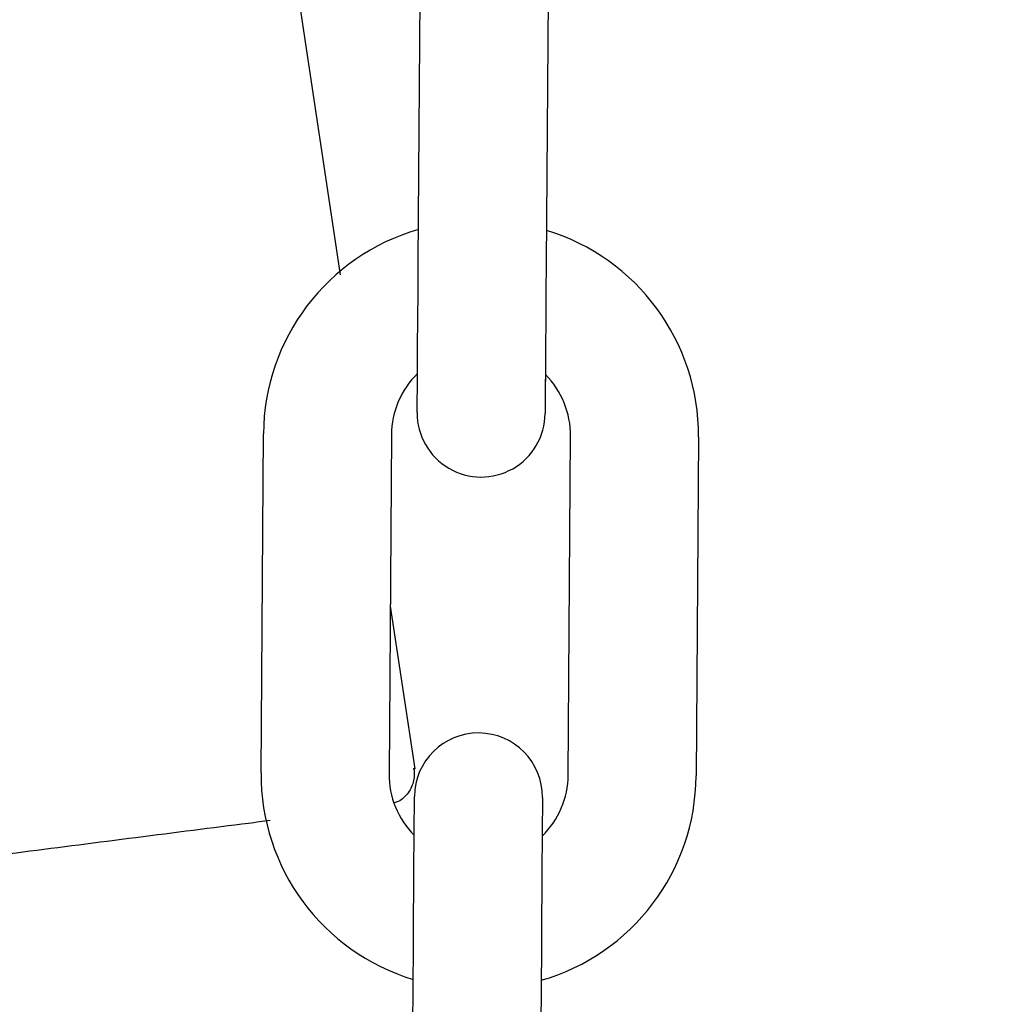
# Model space of a CAD drawing. Header units: inches. Extents: x 170 to 312, y 215 to 248.
# Tile 147 of 256: x 185.615 to 185.6751, y 243.5256 to 243.5862. Entities that reach past the tile are written whole.
import ezdxf

# ---------------------------------------------------------------- set-up
doc = ezdxf.new("R2010")
doc.units = ezdxf.units.IN
doc.header["$LTSCALE"] = 0.25
doc.header["$MEASUREMENT"] = 0
doc.layers.add('ANNOTATIONS', color=1, linetype='Continuous')
doc.layers.add('MOTOR RH', color=7, linetype='Continuous')
doc.styles.add('ARIAL', font='arial.ttf', dxfattribs={"height": 0.09375})
doc.dimstyles.new('STANDARD$0', dxfattribs={"dimtxt": 0.09375, "dimasz": 0.09375, "dimexe": 0.03125, "dimexo": 0.046875, "dimgap": 0.09, "dimtad": 0, "dimtih": 1, "dimtoh": 1, "dimdec": 4, "dimzin": 0, "dimdsep": 46, "dimtxsty": 'ARIAL', "dimcen": 0.09, "dimadec": 0, "dimazin": 0, "dimtfac": 1, "dimtdec": 4, "dimtofl": 0, "dimtmove": 0, "dimatfit": 1, "dimfxl": 1, "dimtolj": 1, "dimtzin": 0, "dimarcsym": 0})

# ---------------------------------------------------------------- blocks, each defined once
blk = doc.blocks.new('*D24')
at = {"layer": 'ANNOTATIONS', "color": 0, "lineweight": -2, "transparency": 16777216}
for p, q in [((185.2897054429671, 244.1250466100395), (187.1356679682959, 244.1250466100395)), ((187.1044179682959, 244.0312966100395), (187.1044179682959, 242.3316655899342)), ((187.1044179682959, 240.1971744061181), (187.1044179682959, 241.8968054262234)), ((186.3738929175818, 240.1034244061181), (187.1356679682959, 240.1034244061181))]:
    blk.add_line(p, q, dxfattribs=at)
at = {"layer": 'ANNOTATIONS', "color": 0, "transparency": 16777216}
for points in [[(187.0887929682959, 244.0312966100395), (187.1200429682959, 244.0312966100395), (187.1044179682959, 244.1250466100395)], [(187.0887929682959, 240.1971744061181), (187.1200429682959, 240.1971744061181), (187.1044179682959, 240.1034244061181)]]:
    blk.add_solid(points, dxfattribs=at)
at = {"layer": 'defpoints', "color": 0, "transparency": 16777216}
for p in [(185.2428304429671, 244.1250466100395), (186.3270179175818, 240.1034244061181), (187.1044179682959, 240.1034244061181)]:
    blk.add_point(p, dxfattribs=at)
at = {"layer": 'ANNOTATIONS', "color": 0, "transparency": 16777216, "insert": (187.104417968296, 242.1142355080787), "char_height": 0.09375, "attachment_point": 5, "style": 'ARIAL'}
blk.add_mtext('\\A1;OPENING\\PHEIGHT', dxfattribs=at)
blk = doc.blocks.new('*D25')
at = {"layer": 'ANNOTATIONS', "color": 0, "lineweight": -2, "transparency": 16777216}
for p, q in [((185.2897054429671, 244.961030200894), (187.7906566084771, 244.961030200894)), ((187.7594066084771, 244.867280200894), (187.7594066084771, 242.7496573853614)), ((187.7594066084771, 240.1971744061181), (187.7594066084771, 242.3147972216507)), ((187.2942370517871, 240.1034244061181), (187.7906566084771, 240.1034244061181))]:
    blk.add_line(p, q, dxfattribs=at)
at = {"layer": 'ANNOTATIONS', "color": 0, "transparency": 16777216}
for points in [[(187.7437816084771, 244.867280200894), (187.7750316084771, 244.867280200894), (187.7594066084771, 244.961030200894)], [(187.7437816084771, 240.1971744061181), (187.7750316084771, 240.1971744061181), (187.7594066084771, 240.1034244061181)]]:
    blk.add_solid(points, dxfattribs=at)
at = {"layer": 'defpoints', "color": 0, "transparency": 16777216}
for p in [(185.2428304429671, 244.961030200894), (187.2473620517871, 240.1034244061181), (187.7594066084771, 240.1034244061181)]:
    blk.add_point(p, dxfattribs=at)
at = {"layer": 'ANNOTATIONS', "color": 0, "transparency": 16777216, "insert": (187.7594066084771, 242.5322273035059), "char_height": 0.09375, "attachment_point": 5, "style": 'ARIAL'}
blk.add_mtext('\\A1;TOTAL\\PHEIGHT', dxfattribs=at)

msp = doc.modelspace()

# ---------------------------------------------------------------- linework, layer by layer
at = {"layer": 'MOTOR RH'}
for p, q in [((185.6151636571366, 243.7004718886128), (185.634761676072, 243.5705112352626)), ((185.639561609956, 243.5712870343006), (185.6397096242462, 243.5921524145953)), ((185.6475834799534, 243.5920965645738), (185.6474354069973, 243.5712311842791)), ((185.6298895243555, 243.5398584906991), (185.6300375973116, 243.5607243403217)), ((185.6379113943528, 243.5606684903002), (185.6377633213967, 243.5398026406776)), ((185.6487866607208, 243.5397247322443), (185.6489347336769, 243.560590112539)), ((185.6568085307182, 243.5605342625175), (185.656660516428, 243.5396688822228)), ((185.6378365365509, 243.5501208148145), (185.6393468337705, 243.5401053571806)), ((185.6392411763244, 243.5400983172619), (185.6393468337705, 243.5401053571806)), ((185.6391155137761, 243.5082886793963), (185.6392635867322, 243.5291540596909)), ((185.6471373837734, 243.5290982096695), (185.6469893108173, 243.5082328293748))]:
    msp.add_line(p, q, dxfattribs=at)
at = {"layer": 'MOTOR RH', "flags": 128}
for points in [[(185.6395069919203, 243.5635942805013), (185.6395151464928, 243.5647450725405), (185.6395251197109, 243.5661469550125), (185.6395364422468, 243.5677464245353), (185.6395487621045, 243.5694819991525), (185.639561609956, 243.5712870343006)], [(185.6474354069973, 243.5712311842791), (185.6474226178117, 243.569426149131), (185.647410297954, 243.5676905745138), (185.6473989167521, 243.566091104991), (185.6473890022, 243.5646892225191), (185.6473807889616, 243.5635384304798)], [(185.6394959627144, 243.5620417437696), (185.6394971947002, 243.5622130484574), (185.6395009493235, 243.5627396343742), (185.6395069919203, 243.5635942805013), (185.6395129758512, 243.5644334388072)], [(185.6473867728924, 243.5643775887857), (185.6473807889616, 243.5635384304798), (185.6473747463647, 243.5626837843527), (185.6473709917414, 243.5621571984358), (185.6473697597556, 243.5619793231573)], [(185.6394959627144, 243.5620351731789), (185.6394971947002, 243.5622130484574)], [(185.639312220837, 243.5360146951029), (185.6393181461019, 243.5368468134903), (185.6393242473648, 243.5377014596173), (185.6393279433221, 243.5382280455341), (185.6393292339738, 243.5384059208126)], [(185.647203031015, 243.5383500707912), (185.6472017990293, 243.5381721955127), (185.647198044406, 243.5376456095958), (185.6471919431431, 243.5367909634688), (185.6471860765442, 243.5359607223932)], [(185.6392635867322, 243.5291540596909), (185.6392763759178, 243.530959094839), (185.6392886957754, 243.5326946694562), (185.6393000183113, 243.534294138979), (185.6393099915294, 243.535696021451), (185.6393181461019, 243.5368468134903)], [(185.6471919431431, 243.5367909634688), (185.6471837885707, 243.5356401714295), (185.6471738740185, 243.5342382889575), (185.6471624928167, 243.5326388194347), (185.647150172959, 243.5309032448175), (185.6471373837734, 243.5290982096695)]]:
    msp.add_lwpolyline(points, dxfattribs=at)
at = {"layer": 'MOTOR RH'}
for centre, radius, start, end in [((185.6432262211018, 243.5606307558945), 0.01318897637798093, 106.067562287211, 179.5934504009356), ((185.6436199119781, 243.5606279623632), 0.01318897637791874, 359.5934504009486, 73.11933850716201), ((185.6432262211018, 243.5606307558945), 0.005314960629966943, 134.3183635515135, 179.5934504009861), ((185.6436199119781, 243.5606279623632), 0.005314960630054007, 359.5934504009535, 44.86796339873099), ((185.6434328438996, 243.5620072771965), 0.003937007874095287, 179.5934504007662, 359.5934688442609), ((185.6432661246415, 243.53837794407), 0.003937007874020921, 359.5934504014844, 179.5934313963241), ((185.6430781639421, 243.5397651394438), 0.01318897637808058, 179.5934504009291, 253.1236354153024), ((185.6430781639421, 243.5397651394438), 0.005314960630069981, 179.5934504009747, 224.8829269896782), ((185.6434718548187, 243.5397623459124), 0.01318897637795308, 286.0718592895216, 359.5934504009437), ((185.6434718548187, 243.5397623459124), 0.005314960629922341, 314.3327568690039, 359.5934504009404)]:
    msp.add_arc(centre, radius, start, end, dxfattribs=at)
for points, knots in [([(185.6392946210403, 243.5401419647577), (185.6393107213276, 243.5398874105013), (185.639335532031, 243.5394951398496), (185.6391626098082, 243.5389909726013), (185.6389558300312, 243.5386288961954), (185.6386730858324, 243.5383269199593), (185.6383851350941, 243.5380943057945), (185.6381690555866, 243.5380346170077), (185.6380843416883, 243.538011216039)], [0, 0, 0, 0, 0.2824938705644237, 0.4353258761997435, 0.5916820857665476, 0.7482668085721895, 0.9013080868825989, 0.9999999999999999, 0.9999999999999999, 0.9999999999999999, 0.9999999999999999]), ([(185.6086646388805, 243.5341594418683), (185.6108291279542, 243.5344357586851), (185.6151579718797, 243.5349883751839), (185.6221779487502, 243.5358841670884), (185.6274152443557, 243.5365538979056), (185.6300137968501, 243.5368851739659), (185.630460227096, 243.5369420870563)], [0, 0, 0, 0, 0.3117881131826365, 0.6235568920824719, 0.9353272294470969, 0.9999999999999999, 0.9999999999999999, 0.9999999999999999, 0.9999999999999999])]:
    msp.add_open_spline(points, degree=3, knots=knots, dxfattribs=at)

# ---------------------------------------------------------------- dimensions: what is measured, and where the dimension line sits
at = {"layer": 'ANNOTATIONS'}
for base, p1, p2, text, picture, middle in [((187.7594066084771, 240.1034244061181), (185.2428304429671, 244.9610302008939), (187.247362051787, 240.1034244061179), 'TOTAL\\PHEIGHT', '*D25', (187.7594066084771, 242.5322273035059)), ((187.1044179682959, 240.1034244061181), (185.2428304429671, 244.1250466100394), (186.3270179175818, 240.103424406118), 'OPENING\\PHEIGHT', '*D24', (187.104417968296, 242.1142355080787))]:
    dim = msp.add_linear_dim(base=base, p1=p1, p2=p2, angle=90, text=text, dimstyle='STANDARD$0', dxfattribs=at)
    dim.commit()
    dim.dimension.update_dxf_attribs({"geometry": picture, "text_midpoint": middle})

doc.saveas('drawing.dxf')
